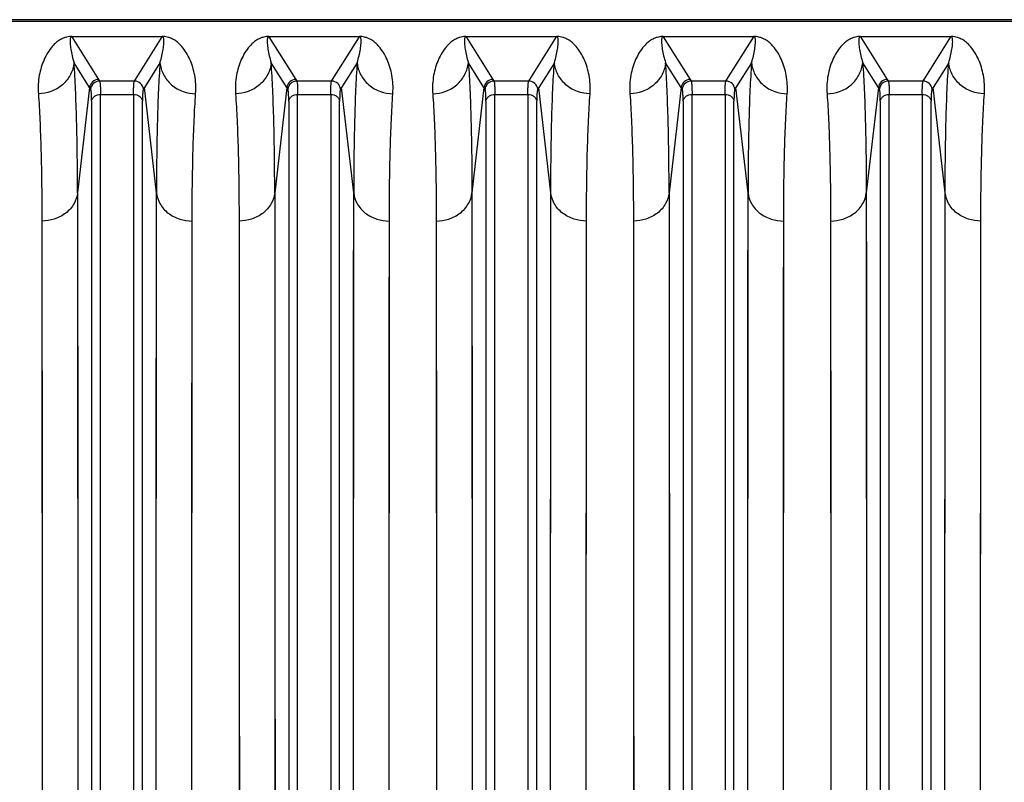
# Model space of a CAD drawing. Extents: x -1404 to 1181, y 8 to 1628.
# Tile 43 of 75: x -679 to -569, y 1543 to 1628. Entities that reach past the tile are written whole.
import ezdxf

# ---------------------------------------------------------------- set-up
doc = ezdxf.new("R2010")
doc.units = 0
doc.header["$LTSCALE"] = 65.395
doc.layers.add('SG48_1', color=7, linetype='CONTINUOUS')

msp = doc.modelspace()

# ---------------------------------------------------------------- linework, layer by layer
at = {"layer": 'SG48_1', "color": 6, "linetype": 'CONTINUOUS'}
for p, q in [((-429.41, 1628.45), (-717.01, 1628.45)), ((-671.35, 1620.7), (-671.46, 1620.88)), ((-665.35, 1620.88), (-665.47, 1620.7)), ((-649.35, 1620.7), (-649.46, 1620.88)), ((-643.35, 1620.88), (-643.47, 1620.7)), ((-627.35, 1620.7), (-627.46, 1620.88)), ((-621.35, 1620.88), (-621.47, 1620.7)), ((-605.35, 1620.7), (-605.46, 1620.88)), ((-599.35, 1620.88), (-599.47, 1620.7)), ((-583.35, 1620.7), (-583.46, 1620.88)), ((-577.35, 1620.88), (-577.47, 1620.7))]:
    msp.add_line(p, q, dxfattribs=at)
at = {"layer": 'SG48_1', "color": 9, "linetype": 'CONTINUOUS'}
for p, q in [((-429.41, 1628.25), (-717.01, 1628.25)), ((-673.45, 1626.55), (-670.46, 1621.79)), ((-666.35, 1621.79), (-663.36, 1626.55)), ((-651.45, 1626.55), (-648.46, 1621.79)), ((-644.35, 1621.79), (-641.36, 1626.55)), ((-629.45, 1626.55), (-626.46, 1621.79)), ((-622.35, 1621.79), (-619.36, 1626.55)), ((-607.45, 1626.55), (-604.46, 1621.79)), ((-600.35, 1621.79), (-597.36, 1626.55)), ((-585.45, 1626.55), (-582.46, 1621.79)), ((-578.35, 1621.79), (-575.36, 1626.55)), ((-671.46, 1620.88), (-673.2, 1623.66)), ((-663.61, 1623.66), (-665.35, 1620.88)), ((-649.46, 1620.88), (-651.2, 1623.66)), ((-641.61, 1623.66), (-643.35, 1620.88)), ((-627.46, 1620.88), (-629.2, 1623.66)), ((-619.61, 1623.66), (-621.35, 1620.88)), ((-605.46, 1620.88), (-607.2, 1623.66)), ((-597.61, 1623.66), (-599.35, 1620.88)), ((-583.46, 1620.88), (-585.2, 1623.66)), ((-575.61, 1623.66), (-577.35, 1620.88)), ((-670.46, 1621.79), (-670.35, 1621.61)), ((-666.46, 1621.61), (-670.35, 1621.61)), ((-666.46, 1621.61), (-666.35, 1621.79)), ((-648.46, 1621.79), (-648.35, 1621.61)), ((-644.46, 1621.61), (-648.35, 1621.61)), ((-644.46, 1621.61), (-644.35, 1621.79)), ((-626.46, 1621.79), (-626.35, 1621.61)), ((-622.46, 1621.61), (-626.35, 1621.61)), ((-622.46, 1621.61), (-622.35, 1621.79)), ((-604.46, 1621.79), (-604.35, 1621.61)), ((-600.46, 1621.61), (-604.35, 1621.61)), ((-600.46, 1621.61), (-600.35, 1621.79)), ((-582.46, 1621.79), (-582.35, 1621.61)), ((-578.46, 1621.61), (-582.35, 1621.61)), ((-578.46, 1621.61), (-578.35, 1621.79)), ((-671.46, 1620.88), (-672.81, 1609.13)), ((-664, 1609.13), (-665.35, 1620.88)), ((-649.46, 1620.88), (-650.81, 1609.13)), ((-642, 1609.13), (-643.35, 1620.88)), ((-627.46, 1620.88), (-628.81, 1609.13)), ((-620, 1609.13), (-621.35, 1620.88)), ((-605.46, 1620.88), (-606.81, 1609.13)), ((-598, 1609.13), (-599.35, 1620.88)), ((-583.46, 1620.88), (-584.81, 1609.13)), ((-576, 1609.13), (-577.35, 1620.88)), ((-671.25, 1619.36), (-671.25, 1519.65)), ((-670.25, 1519.94), (-670.25, 1620.12)), ((-670.25, 1620.12), (-666.56, 1620.12)), ((-666.56, 1620.12), (-666.56, 1519.94)), ((-665.57, 1519.65), (-665.57, 1619.36)), ((-649.25, 1619.36), (-649.25, 1519.65)), ((-648.25, 1519.94), (-648.25, 1620.12)), ((-648.25, 1620.12), (-644.56, 1620.12)), ((-644.56, 1620.12), (-644.56, 1519.94)), ((-643.57, 1519.65), (-643.57, 1619.36)), ((-627.25, 1619.36), (-627.25, 1519.65)), ((-626.25, 1519.94), (-626.25, 1620.12)), ((-626.25, 1620.12), (-622.56, 1620.12)), ((-622.56, 1620.12), (-622.56, 1519.94)), ((-621.57, 1519.65), (-621.57, 1619.36)), ((-605.25, 1619.36), (-605.25, 1519.65)), ((-604.25, 1519.94), (-604.25, 1620.12)), ((-604.25, 1620.12), (-600.56, 1620.12)), ((-600.56, 1620.12), (-600.56, 1519.94)), ((-599.57, 1519.65), (-599.57, 1619.36)), ((-583.25, 1619.36), (-583.25, 1519.65)), ((-582.25, 1519.94), (-582.25, 1620.12)), ((-582.25, 1620.12), (-578.56, 1620.12)), ((-578.56, 1620.12), (-578.56, 1519.94)), ((-577.57, 1519.65), (-577.57, 1619.36)), ((-672.81, 1609.13), (-672.8, 1598.38)), ((-672.81, 1609.13), (-672.77, 1513.59)), ((-664.05, 1513.59), (-664, 1609.13)), ((-650.81, 1609.13), (-650.8, 1598.38)), ((-650.81, 1609.13), (-650.77, 1513.59)), ((-642.05, 1513.59), (-642, 1609.13)), ((-628.81, 1609.13), (-628.8, 1598.38)), ((-628.81, 1609.13), (-628.77, 1513.59)), ((-620.05, 1513.59), (-620, 1609.13)), ((-606.81, 1609.13), (-606.8, 1598.38)), ((-606.81, 1609.13), (-606.77, 1513.59)), ((-598.05, 1513.59), (-598, 1609.13)), ((-584.81, 1609.13), (-584.8, 1598.38)), ((-584.81, 1609.13), (-584.77, 1513.59)), ((-576.05, 1513.59), (-576, 1609.13)), ((-672.8, 1598.38), (-672.79, 1585.82)), ((-664.02, 1583.11), (-664.01, 1598.38)), ((-650.8, 1598.38), (-650.79, 1585.82)), ((-642.02, 1583.11), (-642.01, 1598.38)), ((-628.8, 1598.38), (-628.79, 1585.82)), ((-620.02, 1583.11), (-620.01, 1598.38)), ((-606.8, 1598.38), (-606.79, 1585.82)), ((-598.02, 1583.11), (-598.01, 1598.38)), ((-584.8, 1598.38), (-584.79, 1585.82)), ((-576.02, 1583.11), (-576.01, 1598.38)), ((-672.79, 1585.82), (-672.78, 1565.5)), ((-650.79, 1585.82), (-650.78, 1565.5)), ((-628.79, 1585.82), (-628.78, 1565.5)), ((-606.79, 1585.82), (-606.78, 1565.5)), ((-584.79, 1585.82), (-584.78, 1565.5)), ((-664.03, 1559.18), (-664.02, 1583.11)), ((-642.03, 1559.18), (-642.02, 1583.11)), ((-620.03, 1559.18), (-620.02, 1583.11)), ((-598.03, 1559.18), (-598.02, 1583.11)), ((-576.03, 1559.18), (-576.02, 1583.11)), ((-664.04, 1524.69), (-664.03, 1559.18)), ((-642.04, 1524.69), (-642.03, 1559.18)), ((-620.04, 1524.69), (-620.03, 1559.18)), ((-598.04, 1524.69), (-598.03, 1559.18)), ((-576.04, 1524.69), (-576.03, 1559.18))]:
    msp.add_line(p, q, dxfattribs=at)
at = {"layer": 'SG48_1', "color": 2, "linetype": 'CONTINUOUS'}
for p, q in [((-673.45, 1626.55), (-673.45, 1626.58)), ((-663.36, 1626.55), (-673.45, 1626.55)), ((-663.36, 1626.58), (-663.36, 1626.55)), ((-651.45, 1626.55), (-651.45, 1626.58)), ((-641.36, 1626.55), (-651.45, 1626.55)), ((-641.36, 1626.58), (-641.36, 1626.55)), ((-629.45, 1626.55), (-629.45, 1626.58)), ((-619.36, 1626.55), (-629.45, 1626.55)), ((-619.36, 1626.58), (-619.36, 1626.55)), ((-607.45, 1626.55), (-607.45, 1626.58)), ((-597.36, 1626.55), (-607.45, 1626.55)), ((-597.36, 1626.58), (-597.36, 1626.55)), ((-585.45, 1626.55), (-585.45, 1626.58)), ((-575.36, 1626.55), (-585.45, 1626.55)), ((-575.36, 1626.58), (-575.36, 1626.55)), ((-676.79, 1606), (-676.78, 1595.47)), ((-676.79, 1606), (-676.75, 1512.44)), ((-660.07, 1512.44), (-660.02, 1606)), ((-654.79, 1606), (-654.78, 1595.47)), ((-654.79, 1606), (-654.75, 1512.44)), ((-638.07, 1512.44), (-638.02, 1606)), ((-632.79, 1606), (-632.78, 1595.47)), ((-632.79, 1606), (-632.75, 1512.44)), ((-616.07, 1512.44), (-616.02, 1606)), ((-610.79, 1606), (-610.78, 1595.47)), ((-610.79, 1606), (-610.75, 1512.44)), ((-594.07, 1512.44), (-594.02, 1606)), ((-588.79, 1606), (-588.78, 1595.47)), ((-588.79, 1606), (-588.75, 1512.44)), ((-572.07, 1512.44), (-572.02, 1606)), ((-676.78, 1595.47), (-676.77, 1583.17)), ((-660.04, 1580.51), (-660.03, 1595.47)), ((-654.78, 1595.47), (-654.77, 1583.17)), ((-638.04, 1580.51), (-638.03, 1595.47)), ((-632.78, 1595.47), (-632.77, 1583.17)), ((-616.04, 1580.51), (-616.03, 1595.47)), ((-610.78, 1595.47), (-610.77, 1583.17)), ((-588.78, 1595.47), (-588.77, 1583.17)), ((-572.04, 1580.51), (-572.03, 1595.47)), ((-676.77, 1583.17), (-676.76, 1563.28)), ((-654.77, 1583.17), (-654.76, 1563.28)), ((-632.77, 1583.17), (-632.76, 1563.28)), ((-610.77, 1583.17), (-610.76, 1563.28)), ((-588.77, 1583.17), (-588.76, 1563.28)), ((-660.05, 1557.09), (-660.04, 1580.51)), ((-638.05, 1557.09), (-638.04, 1580.51)), ((-616.05, 1557.09), (-616.04, 1580.51)), ((-594.05, 1557.09), (-594.04, 1580.51)), ((-572.05, 1557.09), (-572.04, 1580.51)), ((-660.06, 1523.31), (-660.05, 1557.09)), ((-638.06, 1523.31), (-638.05, 1557.09)), ((-616.06, 1523.31), (-616.05, 1557.09)), ((-594.06, 1523.31), (-594.05, 1557.09)), ((-572.06, 1523.31), (-572.05, 1557.09))]:
    msp.add_line(p, q, dxfattribs=at)
at = {"layer": 'SG48_1', "color": 9, "linetype": 'CONTINUOUS'}
for points in [[(-664.01, 1598.38), (-664, 1607.13), (-664, 1609.13)], [(-642.01, 1598.38), (-642, 1607.13), (-642, 1609.13)], [(-620.01, 1598.38), (-620, 1607.13), (-620, 1609.13)], [(-598.01, 1598.38), (-598, 1607.13), (-598, 1609.13)], [(-576.01, 1598.38), (-576, 1607.13), (-576, 1609.13)], [(-672.78, 1565.5), (-672.77, 1535.48), (-672.77, 1531.92), (-672.77, 1528.32), (-672.77, 1524.69), (-672.77, 1513.59)], [(-650.78, 1565.5), (-650.77, 1535.48), (-650.77, 1531.92), (-650.77, 1528.32), (-650.77, 1524.69), (-650.77, 1513.59)], [(-628.78, 1565.5), (-628.77, 1535.48), (-628.77, 1531.92), (-628.77, 1528.32), (-628.77, 1524.69), (-628.77, 1513.59)], [(-606.78, 1565.5), (-606.77, 1535.48), (-606.77, 1531.92), (-606.77, 1528.32), (-606.77, 1524.69), (-606.77, 1513.59)], [(-584.78, 1565.5), (-584.77, 1535.48), (-584.77, 1531.92), (-584.77, 1528.32), (-584.77, 1524.69), (-584.77, 1513.59)]]:
    msp.add_lwpolyline(points, dxfattribs=at)
at = {"layer": 'SG48_1', "color": 2, "linetype": 'CONTINUOUS'}
for points in [[(-660.03, 1595.47), (-660.02, 1604.04), (-660.02, 1606)], [(-638.03, 1595.47), (-638.02, 1604.04), (-638.02, 1606)], [(-616.03, 1595.47), (-616.02, 1604.04), (-616.02, 1606)], [(-594.03, 1597.72), (-594.02, 1604.04), (-594.02, 1606)], [(-572.03, 1595.47), (-572.02, 1604.04), (-572.02, 1606)], [(-594.04, 1580.51), (-594.03, 1595.47), (-594.03, 1597.72)], [(-676.76, 1563.28), (-676.75, 1533.88), (-676.75, 1530.39), (-676.75, 1526.87), (-676.75, 1523.31), (-676.75, 1512.44)], [(-654.76, 1563.28), (-654.75, 1533.88), (-654.75, 1530.39), (-654.75, 1526.87), (-654.75, 1523.31), (-654.75, 1512.44)], [(-632.76, 1563.28), (-632.75, 1533.88), (-632.75, 1530.39), (-632.75, 1526.87), (-632.75, 1523.31), (-632.75, 1512.44)], [(-610.76, 1563.28), (-610.75, 1533.88), (-610.75, 1530.39), (-610.75, 1526.87), (-610.75, 1523.31), (-610.75, 1512.44)], [(-588.76, 1563.28), (-588.75, 1533.88), (-588.75, 1530.39), (-588.75, 1526.87), (-588.75, 1523.31), (-588.75, 1512.44)]]:
    msp.add_lwpolyline(points, dxfattribs=at)
for centre, radius, start, end in [((-673.45, 1623.99), 2.59, 90.8647, 92.7113), ((-673.45, 1623.95), 2.63, 90.0008, 90.8706), ((-651.45, 1623.99), 2.59, 90.8647, 92.7113), ((-651.45, 1623.95), 2.63, 90.0008, 90.8706), ((-629.45, 1623.98), 2.6, 90.8459, 92.7112), ((-629.45, 1623.79), 2.79, 90.0436, 90.859), ((-607.45, 1623.99), 2.59, 90.8647, 92.7113), ((-607.45, 1623.95), 2.63, 90.0008, 90.8706), ((-585.45, 1623.98), 2.6, 90.8459, 92.7112), ((-585.45, 1623.79), 2.79, 90.0436, 90.859)]:
    msp.add_arc(centre, radius, start, end, dxfattribs=at)
at = {"layer": 'SG48_1', "color": 6, "linetype": 'CONTINUOUS'}
for centre in [(-670.46, 1620.79), (-648.46, 1620.79), (-626.46, 1620.79), (-604.46, 1620.79), (-582.46, 1620.79)]:
    msp.add_arc(centre, 1, 90.1673, 174.809, dxfattribs=at)
at = {"layer": 'SG48_1', "color": 9, "linetype": 'CONTINUOUS'}
for centre, start, end in [((-670.35, 1620.61), 90.1746, 174.8384), ((-666.46, 1620.61), 5.1604, 89.8263), ((-648.35, 1620.61), 90.1746, 174.8384), ((-644.46, 1620.61), 5.1604, 89.8263), ((-626.35, 1620.61), 90.1746, 174.8384), ((-622.46, 1620.61), 5.1604, 89.8263), ((-604.35, 1620.61), 90.1746, 174.8384), ((-600.46, 1620.61), 5.1604, 89.8263), ((-582.35, 1620.61), 90.1746, 174.8384), ((-578.46, 1620.61), 5.1604, 89.8263)]:
    msp.add_arc(centre, 1, start, end, dxfattribs=at)
at = {"layer": 'SG48_1', "color": 2, "linetype": 'CONTINUOUS'}
for points, knots in [([(-673.57, 1626.58), (-673.77, 1626.57), (-674.08, 1626.52), (-674.54, 1626.34), (-674.94, 1626.11), (-675.32, 1625.8), (-675.73, 1625.37), (-676.15, 1624.79), (-676.56, 1624.01), (-676.87, 1623.16), (-677.1, 1622.24), (-677.21, 1621.24), (-677.21, 1620.55), (-677.18, 1620.19)], [0, 0, 0, 0, 0.072901, 0.117368, 0.185349, 0.243697, 0.298576, 0.405373, 0.513374, 0.625341, 0.742863, 0.867261, 1, 1, 1, 1]), ([(-659.63, 1620.19), (-659.6, 1620.55), (-659.6, 1621.24), (-659.71, 1622.24), (-659.94, 1623.16), (-660.25, 1624.01), (-660.66, 1624.79), (-661.09, 1625.38), (-661.5, 1625.8), (-661.87, 1626.11), (-662.27, 1626.34), (-662.74, 1626.52), (-663.05, 1626.57), (-663.25, 1626.58)], [0, 0, 0, 0, 0.132632, 0.256925, 0.37436, 0.486222, 0.59414, 0.700855, 0.755696, 0.814036, 0.882038, 0.92659, 1, 1, 1, 1]), ([(-651.57, 1626.58), (-651.77, 1626.57), (-652.08, 1626.52), (-652.54, 1626.34), (-652.94, 1626.11), (-653.32, 1625.8), (-653.73, 1625.37), (-654.15, 1624.79), (-654.56, 1624.01), (-654.87, 1623.16), (-655.1, 1622.24), (-655.21, 1621.24), (-655.21, 1620.55), (-655.18, 1620.19)], [0, 0, 0, 0, 0.072901, 0.117368, 0.185349, 0.243697, 0.298576, 0.405373, 0.513374, 0.625341, 0.742863, 0.867261, 1, 1, 1, 1]), ([(-637.63, 1620.19), (-637.6, 1620.55), (-637.6, 1621.24), (-637.71, 1622.24), (-637.94, 1623.16), (-638.25, 1624.01), (-638.66, 1624.79), (-639.09, 1625.38), (-639.5, 1625.8), (-639.87, 1626.11), (-640.27, 1626.34), (-640.74, 1626.52), (-641.05, 1626.57), (-641.25, 1626.58)], [0, 0, 0, 0, 0.132632, 0.256925, 0.37436, 0.486222, 0.59414, 0.700855, 0.755696, 0.814036, 0.882038, 0.92659, 1, 1, 1, 1]), ([(-629.57, 1626.58), (-629.77, 1626.57), (-630.08, 1626.52), (-630.54, 1626.34), (-630.94, 1626.11), (-631.32, 1625.8), (-631.73, 1625.37), (-632.15, 1624.79), (-632.56, 1624.01), (-632.88, 1623.16), (-633.1, 1622.24), (-633.21, 1621.24), (-633.21, 1620.55), (-633.18, 1620.19)], [0, 0, 0, 0, 0.072844, 0.117305, 0.185275, 0.243633, 0.298512, 0.405319, 0.513339, 0.625314, 0.742845, 0.867249, 1, 1, 1, 1]), ([(-615.63, 1620.19), (-615.6, 1620.55), (-615.6, 1621.24), (-615.72, 1622.24), (-615.94, 1623.16), (-616.25, 1624.01), (-616.66, 1624.79), (-617.09, 1625.37), (-617.5, 1625.8), (-617.87, 1626.11), (-618.27, 1626.34), (-618.74, 1626.52), (-619.05, 1626.57), (-619.25, 1626.58)], [0, 0, 0, 0, 0.132629, 0.256922, 0.374341, 0.486208, 0.594123, 0.700855, 0.755683, 0.814016, 0.881999, 0.926595, 1, 1, 1, 1]), ([(-607.57, 1626.58), (-607.77, 1626.57), (-608.08, 1626.52), (-608.54, 1626.34), (-608.94, 1626.11), (-609.32, 1625.8), (-609.73, 1625.37), (-610.15, 1624.79), (-610.56, 1624.01), (-610.87, 1623.16), (-611.1, 1622.24), (-611.21, 1621.24), (-611.21, 1620.55), (-611.18, 1620.19)], [0, 0, 0, 0, 0.072901, 0.117368, 0.185349, 0.243697, 0.298576, 0.405373, 0.513374, 0.625341, 0.742863, 0.867261, 1, 1, 1, 1]), ([(-593.63, 1620.19), (-593.6, 1620.55), (-593.6, 1621.24), (-593.71, 1622.24), (-593.94, 1623.16), (-594.25, 1624.01), (-594.66, 1624.79), (-595.09, 1625.38), (-595.5, 1625.8), (-595.87, 1626.11), (-596.27, 1626.34), (-596.74, 1626.52), (-597.05, 1626.57), (-597.25, 1626.58)], [0, 0, 0, 0, 0.132632, 0.256925, 0.37436, 0.486222, 0.59414, 0.700855, 0.755696, 0.814036, 0.882038, 0.92659, 1, 1, 1, 1]), ([(-585.57, 1626.58), (-585.77, 1626.57), (-586.08, 1626.52), (-586.54, 1626.34), (-586.94, 1626.11), (-587.32, 1625.8), (-587.73, 1625.37), (-588.15, 1624.79), (-588.56, 1624.01), (-588.88, 1623.16), (-589.1, 1622.24), (-589.21, 1621.24), (-589.21, 1620.55), (-589.18, 1620.19)], [0, 0, 0, 0, 0.072844, 0.117305, 0.185275, 0.243633, 0.298512, 0.405319, 0.513339, 0.625314, 0.742845, 0.867249, 1, 1, 1, 1]), ([(-571.63, 1620.19), (-571.6, 1620.55), (-571.6, 1621.24), (-571.72, 1622.24), (-571.94, 1623.16), (-572.25, 1624.01), (-572.66, 1624.79), (-573.09, 1625.37), (-573.5, 1625.8), (-573.87, 1626.11), (-574.27, 1626.34), (-574.74, 1626.52), (-575.05, 1626.57), (-575.25, 1626.58)], [0, 0, 0, 0, 0.132629, 0.256922, 0.374341, 0.486208, 0.594123, 0.700855, 0.755683, 0.814016, 0.881999, 0.926595, 1, 1, 1, 1]), ([(-677.18, 1620.19), (-677.11, 1619.22), (-677, 1617.14), (-676.83, 1612.4), (-676.79, 1608.64), (-676.79, 1606)], [0, 0, 0, 0, 0.205644, 0.441252, 1, 1, 1, 1]), ([(-660.02, 1606), (-660.02, 1608.64), (-659.98, 1612.4), (-659.81, 1617.14), (-659.7, 1619.22), (-659.63, 1620.19)], [0, 0, 0, 0, 0.558753, 0.794358, 1, 1, 1, 1]), ([(-655.18, 1620.19), (-655.11, 1619.22), (-655, 1617.14), (-654.83, 1612.4), (-654.79, 1608.64), (-654.79, 1606)], [0, 0, 0, 0, 0.205644, 0.441252, 1, 1, 1, 1]), ([(-638.02, 1606), (-638.02, 1608.64), (-637.98, 1612.4), (-637.81, 1617.14), (-637.7, 1619.22), (-637.63, 1620.19)], [0, 0, 0, 0, 0.558753, 0.794358, 1, 1, 1, 1]), ([(-633.18, 1620.19), (-633.11, 1619.22), (-633, 1617.14), (-632.83, 1612.4), (-632.79, 1608.64), (-632.79, 1606)], [0, 0, 0, 0, 0.205642, 0.441247, 1, 1, 1, 1]), ([(-616.02, 1606), (-616.02, 1608.64), (-615.98, 1612.4), (-615.81, 1617.14), (-615.7, 1619.22), (-615.63, 1620.19)], [0, 0, 0, 0, 0.558748, 0.794356, 1, 1, 1, 1]), ([(-611.18, 1620.19), (-611.11, 1619.22), (-611, 1617.14), (-610.83, 1612.4), (-610.79, 1608.64), (-610.79, 1606)], [0, 0, 0, 0, 0.205644, 0.441252, 1, 1, 1, 1]), ([(-594.02, 1606), (-594.02, 1608.64), (-593.98, 1612.4), (-593.81, 1617.14), (-593.7, 1619.22), (-593.63, 1620.19)], [0, 0, 0, 0, 0.558753, 0.794358, 1, 1, 1, 1]), ([(-589.18, 1620.19), (-589.11, 1619.22), (-589, 1617.14), (-588.83, 1612.4), (-588.79, 1608.64), (-588.79, 1606)], [0, 0, 0, 0, 0.205642, 0.441247, 1, 1, 1, 1]), ([(-572.02, 1606), (-572.02, 1608.64), (-571.98, 1612.4), (-571.81, 1617.14), (-571.7, 1619.22), (-571.63, 1620.19)], [0, 0, 0, 0, 0.558748, 0.794356, 1, 1, 1, 1])]:
    msp.add_open_spline(points, degree=3, knots=knots, dxfattribs=at)
at = {"layer": 'SG48_1', "color": 9, "linetype": 'CONTINUOUS'}
for points, knots in [([(-673.6, 1626.43), (-673.62, 1626.38), (-673.64, 1626.29), (-673.65, 1626.08), (-673.64, 1625.82), (-673.61, 1625.49), (-673.55, 1625.03), (-673.42, 1624.41), (-673.29, 1623.91), (-673.2, 1623.66)], [0, 0, 0, 0, 0.052889, 0.106255, 0.216793, 0.332851, 0.454479, 0.714882, 1, 1, 1, 1]), ([(-673.45, 1626.55), (-673.47, 1626.55), (-673.52, 1626.54), (-673.57, 1626.49), (-673.59, 1626.46), (-673.6, 1626.43)], [0, 0, 0, 0, 0.376961, 0.612605, 1, 1, 1, 1]), ([(-663.61, 1623.66), (-663.53, 1623.91), (-663.39, 1624.41), (-663.27, 1625.03), (-663.2, 1625.49), (-663.17, 1625.82), (-663.16, 1626.08), (-663.18, 1626.29), (-663.2, 1626.39), (-663.22, 1626.43)], [0, 0, 0, 0, 0.28514, 0.545544, 0.667166, 0.783213, 0.893735, 0.947095, 1, 1, 1, 1]), ([(-663.22, 1626.43), (-663.23, 1626.46), (-663.25, 1626.49), (-663.3, 1626.54), (-663.34, 1626.55), (-663.36, 1626.55)], [0, 0, 0, 0, 0.386924, 0.622864, 1, 1, 1, 1]), ([(-651.6, 1626.43), (-651.62, 1626.38), (-651.64, 1626.29), (-651.65, 1626.08), (-651.64, 1625.82), (-651.61, 1625.49), (-651.55, 1625.03), (-651.42, 1624.41), (-651.29, 1623.91), (-651.2, 1623.66)], [0, 0, 0, 0, 0.052889, 0.106255, 0.216793, 0.332851, 0.454479, 0.714882, 1, 1, 1, 1]), ([(-651.45, 1626.55), (-651.47, 1626.55), (-651.52, 1626.54), (-651.57, 1626.49), (-651.59, 1626.46), (-651.6, 1626.43)], [0, 0, 0, 0, 0.376961, 0.612605, 1, 1, 1, 1]), ([(-641.61, 1623.66), (-641.53, 1623.91), (-641.39, 1624.41), (-641.27, 1625.03), (-641.2, 1625.49), (-641.17, 1625.82), (-641.16, 1626.08), (-641.18, 1626.29), (-641.2, 1626.39), (-641.22, 1626.43)], [0, 0, 0, 0, 0.28514, 0.545544, 0.667166, 0.783213, 0.893735, 0.947095, 1, 1, 1, 1]), ([(-641.22, 1626.43), (-641.23, 1626.46), (-641.25, 1626.49), (-641.3, 1626.54), (-641.34, 1626.55), (-641.36, 1626.55)], [0, 0, 0, 0, 0.386924, 0.622864, 1, 1, 1, 1]), ([(-629.6, 1626.43), (-629.62, 1626.38), (-629.64, 1626.29), (-629.65, 1626.08), (-629.64, 1625.82), (-629.61, 1625.49), (-629.55, 1625.03), (-629.42, 1624.41), (-629.29, 1623.91), (-629.2, 1623.66)], [0, 0, 0, 0, 0.052889, 0.106255, 0.216794, 0.332852, 0.45448, 0.714883, 1, 1, 1, 1]), ([(-629.45, 1626.55), (-629.47, 1626.55), (-629.52, 1626.54), (-629.57, 1626.49), (-629.59, 1626.46), (-629.6, 1626.43)], [0, 0, 0, 0, 0.376995, 0.612624, 1, 1, 1, 1]), ([(-619.61, 1623.66), (-619.53, 1623.91), (-619.39, 1624.41), (-619.27, 1625.03), (-619.2, 1625.49), (-619.17, 1625.82), (-619.16, 1626.08), (-619.18, 1626.29), (-619.2, 1626.39), (-619.22, 1626.43)], [0, 0, 0, 0, 0.285139, 0.545543, 0.667165, 0.783212, 0.893735, 0.947095, 1, 1, 1, 1]), ([(-619.22, 1626.43), (-619.23, 1626.46), (-619.25, 1626.49), (-619.3, 1626.54), (-619.34, 1626.55), (-619.36, 1626.55)], [0, 0, 0, 0, 0.386926, 0.622868, 1, 1, 1, 1]), ([(-607.6, 1626.43), (-607.62, 1626.38), (-607.64, 1626.29), (-607.65, 1626.08), (-607.64, 1625.82), (-607.61, 1625.49), (-607.55, 1625.03), (-607.42, 1624.41), (-607.29, 1623.91), (-607.2, 1623.66)], [0, 0, 0, 0, 0.052889, 0.106255, 0.216793, 0.332851, 0.454479, 0.714882, 1, 1, 1, 1]), ([(-607.45, 1626.55), (-607.47, 1626.55), (-607.52, 1626.54), (-607.57, 1626.49), (-607.59, 1626.46), (-607.6, 1626.43)], [0, 0, 0, 0, 0.376961, 0.612605, 1, 1, 1, 1]), ([(-597.61, 1623.66), (-597.53, 1623.91), (-597.39, 1624.41), (-597.27, 1625.03), (-597.2, 1625.49), (-597.17, 1625.82), (-597.16, 1626.08), (-597.18, 1626.29), (-597.2, 1626.39), (-597.22, 1626.43)], [0, 0, 0, 0, 0.28514, 0.545544, 0.667166, 0.783213, 0.893735, 0.947095, 1, 1, 1, 1]), ([(-597.22, 1626.43), (-597.23, 1626.46), (-597.25, 1626.49), (-597.3, 1626.54), (-597.34, 1626.55), (-597.36, 1626.55)], [0, 0, 0, 0, 0.386924, 0.622864, 1, 1, 1, 1]), ([(-585.6, 1626.43), (-585.62, 1626.38), (-585.64, 1626.29), (-585.65, 1626.08), (-585.64, 1625.82), (-585.61, 1625.49), (-585.55, 1625.03), (-585.42, 1624.41), (-585.29, 1623.91), (-585.2, 1623.66)], [0, 0, 0, 0, 0.052889, 0.106255, 0.216794, 0.332852, 0.45448, 0.714883, 1, 1, 1, 1]), ([(-585.45, 1626.55), (-585.47, 1626.55), (-585.52, 1626.54), (-585.57, 1626.49), (-585.59, 1626.46), (-585.6, 1626.43)], [0, 0, 0, 0, 0.376995, 0.612624, 1, 1, 1, 1]), ([(-575.61, 1623.66), (-575.53, 1623.91), (-575.39, 1624.41), (-575.27, 1625.03), (-575.2, 1625.49), (-575.17, 1625.82), (-575.16, 1626.08), (-575.18, 1626.29), (-575.2, 1626.39), (-575.22, 1626.43)], [0, 0, 0, 0, 0.285139, 0.545543, 0.667165, 0.783212, 0.893735, 0.947095, 1, 1, 1, 1]), ([(-575.22, 1626.43), (-575.23, 1626.46), (-575.25, 1626.49), (-575.3, 1626.54), (-575.34, 1626.55), (-575.36, 1626.55)], [0, 0, 0, 0, 0.386926, 0.622868, 1, 1, 1, 1]), ([(-673.2, 1623.66), (-673.25, 1623.21), (-673.52, 1622.28), (-674.44, 1621.12), (-675.73, 1620.37), (-676.71, 1620.2), (-677.18, 1620.19)], [0, 0, 0, 0, 0.235773, 0.49252, 0.753855, 1, 1, 1, 1]), ([(-672.81, 1609.13), (-672.81, 1611.83), (-672.85, 1615.68), (-673.02, 1620.53), (-673.13, 1622.66), (-673.2, 1623.66)], [0, 0, 0, 0, 0.558761, 0.794367, 1, 1, 1, 1]), ([(-663.61, 1623.66), (-663.68, 1622.66), (-663.8, 1620.53), (-663.96, 1615.68), (-664, 1611.83), (-664, 1609.13)], [0, 0, 0, 0, 0.205633, 0.441239, 1, 1, 1, 1]), ([(-663.61, 1623.66), (-663.57, 1623.21), (-663.29, 1622.28), (-662.38, 1621.12), (-661.08, 1620.37), (-660.1, 1620.2), (-659.63, 1620.19)], [0, 0, 0, 0, 0.235118, 0.491597, 0.753176, 1, 1, 1, 1]), ([(-651.2, 1623.66), (-651.25, 1623.21), (-651.52, 1622.28), (-652.44, 1621.12), (-653.73, 1620.37), (-654.71, 1620.2), (-655.18, 1620.19)], [0, 0, 0, 0, 0.235773, 0.49252, 0.753855, 1, 1, 1, 1]), ([(-650.81, 1609.13), (-650.81, 1611.83), (-650.85, 1615.68), (-651.02, 1620.53), (-651.13, 1622.66), (-651.2, 1623.66)], [0, 0, 0, 0, 0.558761, 0.794367, 1, 1, 1, 1]), ([(-641.61, 1623.66), (-641.68, 1622.66), (-641.8, 1620.53), (-641.96, 1615.68), (-642, 1611.83), (-642, 1609.13)], [0, 0, 0, 0, 0.205633, 0.441239, 1, 1, 1, 1]), ([(-641.61, 1623.66), (-641.57, 1623.21), (-641.29, 1622.28), (-640.38, 1621.12), (-639.08, 1620.37), (-638.1, 1620.2), (-637.63, 1620.19)], [0, 0, 0, 0, 0.235118, 0.491597, 0.753176, 1, 1, 1, 1]), ([(-633.18, 1620.19), (-632.71, 1620.2), (-631.73, 1620.37), (-630.44, 1621.12), (-629.52, 1622.28), (-629.25, 1623.21), (-629.2, 1623.66)], [0, 0, 0, 0, 0.246145, 0.50748, 0.764227, 1, 1, 1, 1]), ([(-629.2, 1623.66), (-629.13, 1622.66), (-629.02, 1620.53), (-628.85, 1615.68), (-628.81, 1611.83), (-628.81, 1609.13)], [0, 0, 0, 0, 0.205633, 0.441239, 1, 1, 1, 1]), ([(-620, 1609.13), (-620, 1611.83), (-619.96, 1615.68), (-619.8, 1620.53), (-619.68, 1622.66), (-619.61, 1623.66)], [0, 0, 0, 0, 0.558761, 0.794367, 1, 1, 1, 1]), ([(-615.63, 1620.19), (-616.1, 1620.2), (-617.08, 1620.37), (-618.37, 1621.12), (-619.29, 1622.28), (-619.56, 1623.21), (-619.61, 1623.66)], [0, 0, 0, 0, 0.246145, 0.50748, 0.764227, 1, 1, 1, 1]), ([(-607.2, 1623.66), (-607.25, 1623.21), (-607.52, 1622.28), (-608.44, 1621.12), (-609.73, 1620.37), (-610.71, 1620.2), (-611.18, 1620.19)], [0, 0, 0, 0, 0.235773, 0.49252, 0.753855, 1, 1, 1, 1]), ([(-606.81, 1609.13), (-606.81, 1611.83), (-606.85, 1615.68), (-607.02, 1620.53), (-607.13, 1622.66), (-607.2, 1623.66)], [0, 0, 0, 0, 0.558761, 0.794367, 1, 1, 1, 1]), ([(-597.61, 1623.66), (-597.68, 1622.66), (-597.8, 1620.53), (-597.96, 1615.68), (-598, 1611.83), (-598, 1609.13)], [0, 0, 0, 0, 0.205633, 0.441239, 1, 1, 1, 1]), ([(-597.61, 1623.66), (-597.57, 1623.21), (-597.29, 1622.28), (-596.38, 1621.12), (-595.08, 1620.37), (-594.1, 1620.2), (-593.63, 1620.19)], [0, 0, 0, 0, 0.235118, 0.491597, 0.753176, 1, 1, 1, 1]), ([(-589.18, 1620.19), (-588.71, 1620.2), (-587.73, 1620.37), (-586.44, 1621.12), (-585.52, 1622.28), (-585.25, 1623.21), (-585.2, 1623.66)], [0, 0, 0, 0, 0.246145, 0.50748, 0.764227, 1, 1, 1, 1]), ([(-585.2, 1623.66), (-585.13, 1622.66), (-585.02, 1620.53), (-584.85, 1615.68), (-584.81, 1611.83), (-584.81, 1609.13)], [0, 0, 0, 0, 0.205633, 0.441239, 1, 1, 1, 1]), ([(-576, 1609.13), (-576, 1611.83), (-575.96, 1615.68), (-575.8, 1620.53), (-575.68, 1622.66), (-575.61, 1623.66)], [0, 0, 0, 0, 0.558761, 0.794367, 1, 1, 1, 1]), ([(-571.63, 1620.19), (-572.1, 1620.2), (-573.08, 1620.37), (-574.37, 1621.12), (-575.29, 1622.28), (-575.56, 1623.21), (-575.61, 1623.66)], [0, 0, 0, 0, 0.246145, 0.50748, 0.764227, 1, 1, 1, 1]), ([(-670.35, 1621.61), (-670.34, 1621.59), (-670.32, 1621.54), (-670.3, 1621.44), (-670.29, 1621.31), (-670.27, 1621.06), (-670.25, 1620.66), (-670.25, 1620.31), (-670.25, 1620.12)], [0, 0, 0, 0, 0.043515, 0.110168, 0.200525, 0.314566, 0.612443, 1, 1, 1, 1]), ([(-666.56, 1620.12), (-666.56, 1620.31), (-666.56, 1620.66), (-666.54, 1621.06), (-666.52, 1621.31), (-666.51, 1621.44), (-666.49, 1621.54), (-666.47, 1621.59), (-666.46, 1621.61)], [0, 0, 0, 0, 0.387557, 0.685433, 0.799473, 0.88983, 0.956484, 1, 1, 1, 1]), ([(-648.35, 1621.61), (-648.34, 1621.59), (-648.32, 1621.54), (-648.3, 1621.44), (-648.29, 1621.31), (-648.27, 1621.06), (-648.25, 1620.66), (-648.25, 1620.31), (-648.25, 1620.12)], [0, 0, 0, 0, 0.043515, 0.110168, 0.200525, 0.314566, 0.612443, 1, 1, 1, 1]), ([(-644.56, 1620.12), (-644.56, 1620.31), (-644.56, 1620.66), (-644.54, 1621.06), (-644.52, 1621.31), (-644.51, 1621.44), (-644.49, 1621.54), (-644.47, 1621.59), (-644.46, 1621.61)], [0, 0, 0, 0, 0.387557, 0.685433, 0.799473, 0.88983, 0.956484, 1, 1, 1, 1]), ([(-626.35, 1621.61), (-626.34, 1621.59), (-626.32, 1621.54), (-626.3, 1621.44), (-626.29, 1621.31), (-626.27, 1621.06), (-626.25, 1620.66), (-626.25, 1620.31), (-626.25, 1620.12)], [0, 0, 0, 0, 0.043515, 0.110168, 0.200525, 0.314566, 0.612443, 1, 1, 1, 1]), ([(-622.56, 1620.12), (-622.56, 1620.31), (-622.56, 1620.66), (-622.54, 1621.06), (-622.52, 1621.31), (-622.51, 1621.44), (-622.49, 1621.54), (-622.47, 1621.59), (-622.46, 1621.61)], [0, 0, 0, 0, 0.387557, 0.685433, 0.799473, 0.88983, 0.956484, 1, 1, 1, 1]), ([(-604.35, 1621.61), (-604.34, 1621.59), (-604.32, 1621.54), (-604.3, 1621.44), (-604.29, 1621.31), (-604.27, 1621.06), (-604.25, 1620.66), (-604.25, 1620.31), (-604.25, 1620.12)], [0, 0, 0, 0, 0.043515, 0.110168, 0.200525, 0.314566, 0.612443, 1, 1, 1, 1]), ([(-600.56, 1620.12), (-600.56, 1620.31), (-600.56, 1620.66), (-600.54, 1621.06), (-600.52, 1621.31), (-600.51, 1621.44), (-600.49, 1621.54), (-600.47, 1621.59), (-600.46, 1621.61)], [0, 0, 0, 0, 0.387557, 0.685433, 0.799473, 0.88983, 0.956484, 1, 1, 1, 1]), ([(-582.35, 1621.61), (-582.34, 1621.59), (-582.32, 1621.54), (-582.3, 1621.44), (-582.29, 1621.31), (-582.27, 1621.06), (-582.25, 1620.66), (-582.25, 1620.31), (-582.25, 1620.12)], [0, 0, 0, 0, 0.043515, 0.110168, 0.200525, 0.314566, 0.612443, 1, 1, 1, 1]), ([(-578.56, 1620.12), (-578.56, 1620.31), (-578.56, 1620.66), (-578.54, 1621.06), (-578.52, 1621.31), (-578.51, 1621.44), (-578.49, 1621.54), (-578.47, 1621.59), (-578.46, 1621.61)], [0, 0, 0, 0, 0.387557, 0.685433, 0.799473, 0.88983, 0.956484, 1, 1, 1, 1]), ([(-671.25, 1619.36), (-671.25, 1619.53), (-671.25, 1619.84), (-671.26, 1620.2), (-671.28, 1620.43), (-671.3, 1620.55), (-671.32, 1620.64), (-671.34, 1620.68), (-671.35, 1620.7)], [0, 0, 0, 0, 0.386898, 0.684533, 0.798498, 0.8889, 0.955835, 1, 1, 1, 1]), ([(-665.47, 1620.7), (-665.48, 1620.68), (-665.49, 1620.64), (-665.51, 1620.55), (-665.53, 1620.43), (-665.55, 1620.2), (-665.56, 1619.84), (-665.57, 1619.53), (-665.57, 1619.36)], [0, 0, 0, 0, 0.044154, 0.111086, 0.201489, 0.315455, 0.61309, 1, 1, 1, 1]), ([(-649.25, 1619.36), (-649.25, 1619.53), (-649.25, 1619.84), (-649.26, 1620.2), (-649.28, 1620.43), (-649.3, 1620.55), (-649.32, 1620.64), (-649.34, 1620.68), (-649.35, 1620.7)], [0, 0, 0, 0, 0.386898, 0.684533, 0.798498, 0.8889, 0.955835, 1, 1, 1, 1]), ([(-643.47, 1620.7), (-643.48, 1620.68), (-643.49, 1620.64), (-643.51, 1620.55), (-643.53, 1620.43), (-643.55, 1620.2), (-643.56, 1619.84), (-643.57, 1619.53), (-643.57, 1619.36)], [0, 0, 0, 0, 0.044154, 0.111086, 0.201489, 0.315455, 0.61309, 1, 1, 1, 1]), ([(-627.25, 1619.36), (-627.25, 1619.53), (-627.25, 1619.84), (-627.26, 1620.2), (-627.28, 1620.43), (-627.3, 1620.55), (-627.32, 1620.64), (-627.34, 1620.68), (-627.35, 1620.7)], [0, 0, 0, 0, 0.386898, 0.684533, 0.798498, 0.8889, 0.955835, 1, 1, 1, 1]), ([(-621.47, 1620.7), (-621.48, 1620.68), (-621.49, 1620.64), (-621.51, 1620.55), (-621.53, 1620.43), (-621.55, 1620.2), (-621.56, 1619.84), (-621.57, 1619.53), (-621.57, 1619.36)], [0, 0, 0, 0, 0.044154, 0.111086, 0.201489, 0.315455, 0.61309, 1, 1, 1, 1]), ([(-605.25, 1619.36), (-605.25, 1619.53), (-605.25, 1619.84), (-605.26, 1620.2), (-605.28, 1620.43), (-605.3, 1620.55), (-605.32, 1620.64), (-605.34, 1620.68), (-605.35, 1620.7)], [0, 0, 0, 0, 0.386898, 0.684533, 0.798498, 0.8889, 0.955835, 1, 1, 1, 1]), ([(-599.47, 1620.7), (-599.48, 1620.68), (-599.49, 1620.64), (-599.51, 1620.55), (-599.53, 1620.43), (-599.55, 1620.2), (-599.56, 1619.84), (-599.57, 1619.53), (-599.57, 1619.36)], [0, 0, 0, 0, 0.044154, 0.111086, 0.201489, 0.315455, 0.61309, 1, 1, 1, 1]), ([(-583.25, 1619.36), (-583.25, 1619.53), (-583.25, 1619.84), (-583.26, 1620.2), (-583.28, 1620.43), (-583.3, 1620.55), (-583.32, 1620.64), (-583.34, 1620.68), (-583.35, 1620.7)], [0, 0, 0, 0, 0.386898, 0.684533, 0.798498, 0.8889, 0.955835, 1, 1, 1, 1]), ([(-577.47, 1620.7), (-577.48, 1620.68), (-577.49, 1620.64), (-577.51, 1620.55), (-577.53, 1620.43), (-577.55, 1620.2), (-577.56, 1619.84), (-577.57, 1619.53), (-577.57, 1619.36)], [0, 0, 0, 0, 0.044154, 0.111086, 0.201489, 0.315455, 0.61309, 1, 1, 1, 1]), ([(-671.25, 1619.36), (-671.23, 1619.46), (-671.16, 1619.67), (-670.93, 1619.92), (-670.61, 1620.09), (-670.37, 1620.12), (-670.25, 1620.12)], [0, 0, 0, 0, 0.222727, 0.474262, 0.74151, 1, 1, 1, 1]), ([(-666.56, 1620.12), (-666.44, 1620.12), (-666.2, 1620.09), (-665.88, 1619.92), (-665.65, 1619.67), (-665.58, 1619.46), (-665.57, 1619.36)], [0, 0, 0, 0, 0.25849, 0.525738, 0.777273, 1, 1, 1, 1]), ([(-649.25, 1619.36), (-649.23, 1619.46), (-649.16, 1619.67), (-648.93, 1619.92), (-648.61, 1620.09), (-648.37, 1620.12), (-648.25, 1620.12)], [0, 0, 0, 0, 0.222727, 0.474262, 0.74151, 1, 1, 1, 1]), ([(-644.56, 1620.12), (-644.44, 1620.12), (-644.2, 1620.09), (-643.88, 1619.92), (-643.65, 1619.67), (-643.58, 1619.46), (-643.57, 1619.36)], [0, 0, 0, 0, 0.25849, 0.525738, 0.777273, 1, 1, 1, 1]), ([(-627.25, 1619.36), (-627.23, 1619.46), (-627.16, 1619.67), (-626.93, 1619.92), (-626.61, 1620.09), (-626.37, 1620.12), (-626.25, 1620.12)], [0, 0, 0, 0, 0.222727, 0.474262, 0.74151, 1, 1, 1, 1]), ([(-622.56, 1620.12), (-622.44, 1620.12), (-622.2, 1620.09), (-621.88, 1619.92), (-621.65, 1619.67), (-621.58, 1619.46), (-621.57, 1619.36)], [0, 0, 0, 0, 0.25849, 0.525738, 0.777273, 1, 1, 1, 1]), ([(-605.25, 1619.36), (-605.23, 1619.46), (-605.16, 1619.67), (-604.93, 1619.92), (-604.61, 1620.09), (-604.37, 1620.12), (-604.25, 1620.12)], [0, 0, 0, 0, 0.222727, 0.474262, 0.74151, 1, 1, 1, 1]), ([(-600.56, 1620.12), (-600.44, 1620.12), (-600.2, 1620.09), (-599.88, 1619.92), (-599.65, 1619.67), (-599.58, 1619.46), (-599.57, 1619.36)], [0, 0, 0, 0, 0.25849, 0.525738, 0.777273, 1, 1, 1, 1]), ([(-583.25, 1619.36), (-583.23, 1619.46), (-583.16, 1619.67), (-582.93, 1619.92), (-582.61, 1620.09), (-582.37, 1620.12), (-582.25, 1620.12)], [0, 0, 0, 0, 0.222727, 0.474262, 0.74151, 1, 1, 1, 1]), ([(-578.56, 1620.12), (-578.44, 1620.12), (-578.2, 1620.09), (-577.88, 1619.92), (-577.65, 1619.67), (-577.58, 1619.46), (-577.57, 1619.36)], [0, 0, 0, 0, 0.25849, 0.525738, 0.777273, 1, 1, 1, 1]), ([(-672.81, 1609.13), (-672.86, 1608.72), (-673.14, 1607.86), (-674.07, 1606.81), (-675.36, 1606.14), (-676.32, 1606), (-676.79, 1606)], [0, 0, 0, 0, 0.225684, 0.478336, 0.744247, 1, 1, 1, 1]), ([(-664, 1609.13), (-663.95, 1608.72), (-663.67, 1607.86), (-662.74, 1606.81), (-661.45, 1606.14), (-660.49, 1606), (-660.02, 1606)], [0, 0, 0, 0, 0.225761, 0.478448, 0.744332, 1, 1, 1, 1]), ([(-650.81, 1609.13), (-650.86, 1608.72), (-651.14, 1607.86), (-652.07, 1606.81), (-653.36, 1606.14), (-654.32, 1606), (-654.79, 1606)], [0, 0, 0, 0, 0.225684, 0.478336, 0.744247, 1, 1, 1, 1]), ([(-642, 1609.13), (-641.95, 1608.72), (-641.67, 1607.86), (-640.74, 1606.81), (-639.45, 1606.14), (-638.49, 1606), (-638.02, 1606)], [0, 0, 0, 0, 0.225761, 0.478448, 0.744332, 1, 1, 1, 1]), ([(-632.79, 1606), (-632.32, 1606), (-631.36, 1606.14), (-630.07, 1606.81), (-629.14, 1607.86), (-628.86, 1608.72), (-628.81, 1609.13)], [0, 0, 0, 0, 0.255668, 0.521552, 0.774239, 1, 1, 1, 1]), ([(-616.02, 1606), (-616.49, 1606), (-617.45, 1606.14), (-618.74, 1606.81), (-619.67, 1607.86), (-619.95, 1608.72), (-620, 1609.13)], [0, 0, 0, 0, 0.255753, 0.521664, 0.774316, 1, 1, 1, 1]), ([(-606.81, 1609.13), (-606.86, 1608.72), (-607.14, 1607.86), (-608.07, 1606.81), (-609.36, 1606.14), (-610.32, 1606), (-610.79, 1606)], [0, 0, 0, 0, 0.225684, 0.478336, 0.744247, 1, 1, 1, 1]), ([(-598, 1609.13), (-597.95, 1608.72), (-597.67, 1607.86), (-596.74, 1606.81), (-595.45, 1606.14), (-594.49, 1606), (-594.02, 1606)], [0, 0, 0, 0, 0.225761, 0.478448, 0.744332, 1, 1, 1, 1]), ([(-588.79, 1606), (-588.32, 1606), (-587.36, 1606.14), (-586.07, 1606.81), (-585.14, 1607.86), (-584.86, 1608.72), (-584.81, 1609.13)], [0, 0, 0, 0, 0.255668, 0.521552, 0.774239, 1, 1, 1, 1]), ([(-572.02, 1606), (-572.49, 1606), (-573.45, 1606.14), (-574.74, 1606.81), (-575.67, 1607.86), (-575.95, 1608.72), (-576, 1609.13)], [0, 0, 0, 0, 0.255753, 0.521664, 0.774316, 1, 1, 1, 1])]:
    msp.add_open_spline(points, degree=3, knots=knots, dxfattribs=at)
at = {"layer": 'SG48_1', "color": 2, "linetype": 'CONTINUOUS'}
for points in [[(-663.25, 1626.58), (-663.29, 1626.58), (-663.33, 1626.58), (-663.36, 1626.58)], [(-641.25, 1626.58), (-641.29, 1626.58), (-641.33, 1626.58), (-641.36, 1626.58)], [(-619.25, 1626.58), (-619.29, 1626.58), (-619.33, 1626.58), (-619.36, 1626.58)], [(-597.25, 1626.58), (-597.29, 1626.58), (-597.33, 1626.58), (-597.36, 1626.58)], [(-575.25, 1626.58), (-575.29, 1626.58), (-575.33, 1626.58), (-575.36, 1626.58)]]:
    msp.add_open_spline(points, degree=3, dxfattribs=at)

doc.saveas('drawing.dxf')
